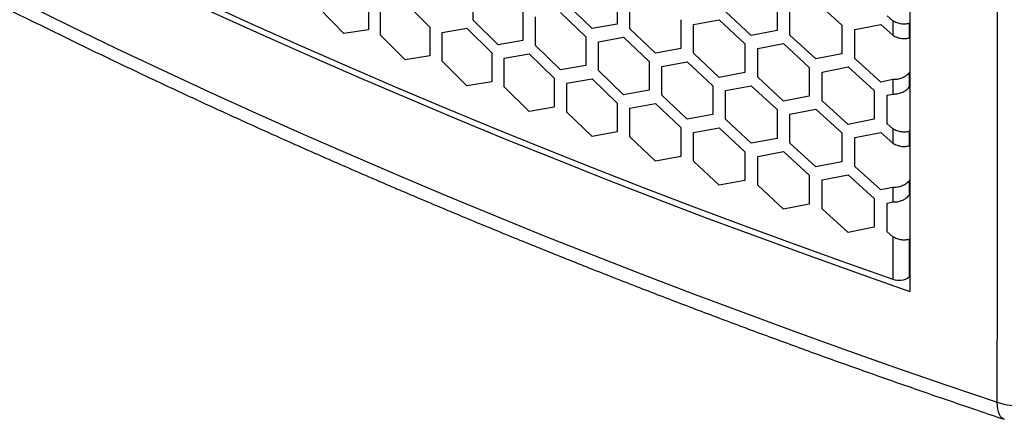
# Model space of a CAD drawing. Header units: millimetres. Extents: x 26293 to 29282, y 1612 to 3704.
# Tile 15 of 54: x 28705 to 28861, y 2438 to 2501. Entities that reach past the tile are written whole.
import ezdxf

# ---------------------------------------------------------------- set-up
doc = ezdxf.new("R2010")
doc.units = ezdxf.units.MM
doc.layers.add('1', color=7, linetype='Continuous')
doc.layers.add('5', color=251, linetype='Continuous')

msp = doc.modelspace()

# ---------------------------------------------------------------- linework, layer by layer
at = {"layer": '1'}
for p, q in [((28846.391, 3166.255), (28846.391, 2457.898)), ((28860.314, 3164.484), (28860.314, 2450.174)), ((28860.314, 2440.253), (28860.314, 2450.174))]:
    msp.add_line(p, q, dxfattribs=at)
at = {"layer": '1', "flags": 128}
for points in [[(28698.892, 2519.825), (28706.17, 2516.201), (28713.506, 2512.616), (28720.898, 2509.071), (28728.347, 2505.564), (28735.852, 2502.098), (28743.411, 2498.671), (28751.025, 2495.285), (28758.693, 2491.939), (28766.413, 2488.634), (28774.186, 2485.371), (28782.011, 2482.149), (28789.887, 2478.969), (28797.813, 2475.831), (28805.789, 2472.735), (28813.814, 2469.681), (28821.888, 2466.671), (28830.009, 2463.703), (28838.177, 2460.779), (28846.391, 2457.898)], [(28698.283, 2507.234), (28705.475, 2503.647), (28712.724, 2500.098), (28720.028, 2496.587), (28727.387, 2493.115), (28734.801, 2489.682), (28742.268, 2486.288), (28749.789, 2482.933), (28757.362, 2479.618), (28764.988, 2476.343), (28772.664, 2473.108), (28780.392, 2469.913), (28788.169, 2466.76), (28795.996, 2463.647), (28803.872, 2460.576), (28811.796, 2457.546), (28819.768, 2454.558), (28827.786, 2451.612), (28835.85, 2448.708), (28843.96, 2445.847), (28852.115, 2443.029), (28860.314, 2440.253)], [(28861.433, 2437.526), (28861.341, 2437.562), (28861.08, 2437.727), (28860.853, 2437.973), (28860.663, 2438.296), (28860.512, 2438.692), (28860.402, 2439.154), (28860.336, 2439.678), (28860.314, 2440.253)]]:
    msp.add_lwpolyline(points, dxfattribs=at)
at = {"layer": '1'}
msp.add_arc((28863.304, 2448.686), 8.947, 250.47259, 304.95498, dxfattribs=at)
msp.add_open_spline([(28482.497, 2656.378), (28483.296, 2655.585), (28485.612, 2653.288), (28489.495, 2649.506), (28494.168, 2645.038), (28498.908, 2640.594), (28503.714, 2636.174), (28508.586, 2631.779), (28513.523, 2627.408), (28518.525, 2623.062), (28523.591, 2618.742), (28528.721, 2614.448), (28533.915, 2610.18), (28539.172, 2605.938), (28544.492, 2601.723), (28549.875, 2597.534), (28555.32, 2593.373), (28560.826, 2589.24), (28566.394, 2585.135), (28572.022, 2581.058), (28577.711, 2577.009), (28583.46, 2572.989), (28589.268, 2568.999), (28595.136, 2565.037), (28601.062, 2561.106), (28607.046, 2557.204), (28613.089, 2553.333), (28619.188, 2549.492), (28625.344, 2545.682), (28631.557, 2541.904), (28637.826, 2538.156), (28644.15, 2534.441), (28650.529, 2530.757), (28656.962, 2527.106), (28663.45, 2523.487), (28669.991, 2519.9), (28676.585, 2516.347), (28683.231, 2512.827), (28689.93, 2509.341), (28696.68, 2505.888), (28703.481, 2502.47), (28710.333, 2499.085), (28717.235, 2495.735), (28724.186, 2492.42), (28731.186, 2489.14), (28738.235, 2485.895), (28745.331, 2482.686), (28752.475, 2479.512), (28759.666, 2476.375), (28766.903, 2473.273), (28774.186, 2470.208), (28781.514, 2467.18), (28788.887, 2464.188), (28796.304, 2461.233), (28803.765, 2458.316), (28811.269, 2455.436), (28818.815, 2452.594), (28826.403, 2449.79), (28834.032, 2447.024), (28841.703, 2444.296), (28849.413, 2441.607), (28855.994, 2439.354), (28860.011, 2438.004), (28861.433, 2437.526)], degree=3, knots=[0, 0, 0, 0, 0.0087723, 0.0254131, 0.0420544, 0.0586964, 0.0753391, 0.0919824, 0.1086263, 0.1252707, 0.1419157, 0.158561, 0.1752068, 0.191853, 0.2084995, 0.2251463, 0.2417934, 0.2584407, 0.2750883, 0.291736, 0.3083839, 0.3250319, 0.34168, 0.3583282, 0.3749765, 0.3916248, 0.4082731, 0.4249214, 0.4415697, 0.458218, 0.4748661, 0.4915143, 0.5081623, 0.5248102, 0.541458, 0.5581057, 0.5747533, 0.5914007, 0.608048, 0.6246951, 0.641342, 0.6579888, 0.6746353, 0.6912817, 0.7079279, 0.7245739, 0.7412197, 0.7578653, 0.7745107, 0.7911559, 0.8078009, 0.8244456, 0.8410901, 0.8577345, 0.8743785, 0.8910224, 0.9076661, 0.9243095, 0.9409527, 0.9575957, 0.9742385, 0.990881, 1, 1, 1, 1], dxfattribs=at)
at = {"layer": '5'}
for p, q in [((28776.838, 2501.087), (28776.838, 2505.669)), ((28799.799, 2505.043), (28799.799, 2500.46)), ((28756.253, 2498.929), (28752.374, 2502.914)), ((28760.145, 2504.118), (28760.145, 2499.535)), ((28762.097, 2498.697), (28762.097, 2503.28)), ((28766.009, 2503.902), (28769.935, 2499.953)), ((28795.775, 2499.747), (28791.764, 2503.626)), ((28801.816, 2499.676), (28801.816, 2504.258)), ((28825.233, 2504.021), (28825.233, 2499.439)), ((28827.289, 2498.689), (28827.289, 2503.271)), ((28831.409, 2504.069), (28835.541, 2500.297)), ((28784.776, 2502.423), (28784.776, 2497.84)), ((28786.768, 2497.035), (28786.768, 2501.618)), ((28790.763, 2502.307), (28794.771, 2498.425)), ((28821.132, 2498.657), (28817.042, 2502.469)), ((28843.661, 2500.966), (28842.801, 2501.74)), ((28769.935, 2499.953), (28769.935, 2495.371)), ((28771.903, 2499.128), (28775.849, 2499.777)), ((28775.849, 2499.777), (28779.808, 2495.855)), ((28780.8, 2497.167), (28776.838, 2501.087)), ((28799.799, 2500.46), (28795.775, 2499.747)), ((28805.859, 2495.823), (28801.816, 2499.676)), ((28809.915, 2501.146), (28809.915, 2496.564)), ((28811.947, 2500.375), (28816.021, 2501.132)), ((28811.947, 2495.793), (28811.947, 2500.375)), ((28816.021, 2501.132), (28820.108, 2497.318)), ((28835.541, 2500.297), (28835.541, 2495.714)), ((28837.612, 2499.56), (28841.762, 2500.386)), ((28841.762, 2500.386), (28843.661, 2498.674)), ((28843.661, 2500.966), (28843.661, 2498.674)), ((28846.391, 2500.563), (28846.289, 2500.561)), ((28846.289, 2500.561), (28846.289, 2498.27)), ((28760.145, 2499.535), (28756.253, 2498.929)), ((28766.009, 2494.738), (28762.097, 2498.697)), ((28771.903, 2494.546), (28771.903, 2499.128)), ((28794.771, 2498.425), (28794.771, 2493.842)), ((28796.78, 2497.633), (28800.807, 2498.349)), ((28800.807, 2498.349), (28804.847, 2494.494)), ((28825.233, 2499.439), (28821.132, 2498.657)), ((28831.409, 2494.905), (28827.289, 2498.689)), ((28837.612, 2494.978), (28837.612, 2499.56)), ((28846.289, 2498.27), (28846.391, 2498.272)), ((28784.776, 2497.84), (28780.8, 2497.167)), ((28790.763, 2493.142), (28786.768, 2497.035)), ((28796.78, 2493.051), (28796.78, 2497.633)), ((28809.915, 2496.564), (28805.859, 2495.823)), ((28820.108, 2497.318), (28820.108, 2492.736)), ((28822.156, 2496.56), (28826.261, 2497.345)), ((28822.156, 2491.978), (28822.156, 2496.56)), ((28826.261, 2497.345), (28830.378, 2493.558)), ((28769.935, 2495.371), (28766.009, 2494.738)), ((28779.808, 2495.855), (28779.808, 2491.273)), ((28781.793, 2495.043), (28785.772, 2495.719)), ((28781.793, 2490.461), (28781.793, 2495.043)), ((28785.772, 2495.719), (28789.763, 2491.823)), ((28816.021, 2491.967), (28811.947, 2495.793)), ((28835.541, 2495.714), (28831.409, 2494.905)), ((28841.762, 2491.222), (28837.612, 2494.978)), ((28775.849, 2490.613), (28771.903, 2494.546)), ((28794.771, 2493.842), (28790.763, 2493.142)), ((28804.847, 2494.494), (28804.847, 2489.912)), ((28806.872, 2493.716), (28810.931, 2494.46)), ((28806.872, 2489.134), (28806.872, 2493.716)), ((28810.931, 2494.46), (28815.002, 2490.632)), ((28830.378, 2493.558), (28830.378, 2488.976)), ((28832.441, 2492.815), (28836.576, 2493.627)), ((28836.576, 2493.627), (28840.723, 2489.868)), ((28800.807, 2489.185), (28796.78, 2493.051)), ((28820.108, 2492.736), (28816.021, 2491.967)), ((28826.261, 2488.18), (28822.156, 2491.978)), ((28832.441, 2488.233), (28832.441, 2492.815)), ((28846.391, 2492.866), (28846.289, 2492.689)), ((28846.289, 2492.689), (28846.289, 2490.398)), ((28779.808, 2491.273), (28775.849, 2490.613)), ((28785.772, 2486.555), (28781.793, 2490.461)), ((28789.763, 2491.823), (28789.763, 2487.241)), ((28791.764, 2491.025), (28795.775, 2491.728)), ((28791.764, 2486.443), (28791.764, 2491.025)), ((28795.775, 2491.728), (28799.799, 2487.859)), ((28815.002, 2490.632), (28815.002, 2486.049)), ((28817.042, 2489.867), (28821.132, 2490.638)), ((28821.132, 2490.638), (28825.233, 2486.838)), ((28843.661, 2491.603), (28841.762, 2491.222)), ((28843.661, 2491.603), (28843.661, 2489.312)), ((28846.289, 2490.398), (28846.391, 2490.574)), ((28804.847, 2489.912), (28800.807, 2489.185)), ((28810.931, 2485.295), (28806.872, 2489.134)), ((28817.042, 2485.285), (28817.042, 2489.867)), ((28830.378, 2488.976), (28826.261, 2488.18)), ((28840.723, 2489.868), (28840.723, 2485.286)), ((28842.801, 2489.139), (28843.661, 2489.312)), ((28842.801, 2484.556), (28842.801, 2489.139)), ((28789.763, 2487.241), (28785.772, 2486.555)), ((28799.799, 2487.859), (28799.799, 2483.277)), ((28801.816, 2487.074), (28805.859, 2487.804)), ((28805.859, 2487.804), (28809.915, 2483.962)), ((28836.576, 2484.463), (28832.441, 2488.233)), ((28795.775, 2482.563), (28791.764, 2486.443)), ((28801.816, 2482.492), (28801.816, 2487.074)), ((28815.002, 2486.049), (28810.931, 2485.295)), ((28825.233, 2486.838), (28825.233, 2482.255)), ((28827.289, 2486.087), (28831.409, 2486.886)), ((28827.289, 2481.505), (28827.289, 2486.087)), ((28831.409, 2486.886), (28835.541, 2483.113)), ((28821.132, 2481.474), (28817.042, 2485.285)), ((28840.723, 2485.286), (28836.576, 2484.463)), ((28843.661, 2483.782), (28842.801, 2484.556)), ((28799.799, 2483.277), (28795.775, 2482.563)), ((28805.859, 2478.639), (28801.816, 2482.492)), ((28809.915, 2483.962), (28809.915, 2479.38)), ((28811.947, 2483.191), (28816.021, 2483.948)), ((28811.947, 2478.609), (28811.947, 2483.191)), ((28816.021, 2483.948), (28820.108, 2480.134)), ((28835.541, 2483.113), (28835.541, 2478.531)), ((28837.612, 2482.376), (28841.762, 2483.203)), ((28841.762, 2483.203), (28843.661, 2481.491)), ((28843.661, 2483.782), (28843.661, 2481.491)), ((28846.391, 2483.38), (28846.289, 2483.378)), ((28846.289, 2483.378), (28846.289, 2481.087)), ((28825.233, 2482.255), (28821.132, 2481.474)), ((28831.409, 2477.721), (28827.289, 2481.505)), ((28837.612, 2477.794), (28837.612, 2482.376)), ((28846.289, 2481.087), (28846.391, 2481.088)), ((28809.915, 2479.38), (28805.859, 2478.639)), ((28820.108, 2480.134), (28820.108, 2475.552)), ((28822.156, 2479.377), (28826.261, 2480.161)), ((28822.156, 2474.795), (28822.156, 2479.377)), ((28826.261, 2480.161), (28830.378, 2476.375)), ((28816.021, 2474.784), (28811.947, 2478.609)), ((28835.541, 2478.531), (28831.409, 2477.721)), ((28841.762, 2474.038), (28837.612, 2477.794)), ((28830.378, 2476.375), (28830.378, 2471.793)), ((28832.441, 2475.631), (28836.576, 2476.444)), ((28836.576, 2476.444), (28840.723, 2472.685)), ((28820.108, 2475.552), (28816.021, 2474.784)), ((28826.261, 2470.997), (28822.156, 2474.795)), ((28832.441, 2471.049), (28832.441, 2475.631)), ((28846.391, 2475.682), (28846.289, 2475.506)), ((28846.289, 2475.506), (28846.289, 2473.215)), ((28843.661, 2474.419), (28841.762, 2474.038)), ((28843.661, 2474.419), (28843.661, 2472.128)), ((28846.289, 2473.215), (28846.391, 2473.391)), ((28830.378, 2471.793), (28826.261, 2470.997)), ((28840.723, 2472.685), (28840.723, 2468.102)), ((28842.801, 2471.955), (28843.661, 2472.128)), ((28842.801, 2467.373), (28842.801, 2471.955)), ((28836.576, 2467.279), (28832.441, 2471.049)), ((28840.723, 2468.102), (28836.576, 2467.279)), ((28843.661, 2466.598), (28842.801, 2467.373)), ((28843.661, 2466.598), (28843.661, 2459.841)), ((28843.661, 2466.598), (28843.661, 2464.307)), ((28846.391, 2466.196), (28846.289, 2466.194)), ((28846.289, 2466.194), (28846.289, 2460.182)), ((28846.391, 2460.271), (28846.289, 2460.182))]:
    msp.add_line(p, q, dxfattribs=at)
at = {"layer": '5', "flags": 128}
msp.add_lwpolyline([(28698.211, 2521.16), (28705.392, 2517.578), (28712.63, 2514.033), (28719.923, 2510.527), (28727.271, 2507.059), (28734.673, 2503.63), (28742.129, 2500.24), (28749.638, 2496.889), (28757.2, 2493.578), (28764.814, 2490.306), (28772.478, 2487.075), (28780.194, 2483.884), (28787.959, 2480.734), (28795.774, 2477.624), (28803.637, 2474.556), (28811.548, 2471.529), (28819.507, 2468.544), (28827.513, 2465.601), (28835.564, 2462.7), (28843.661, 2459.841)], dxfattribs=at)
at = {"layer": '5'}
msp.add_arc((28844.648, 2462.533), 2.867, 249.86506, 304.92759, dxfattribs=at)
for points in [[(28846.289, 2500.561), (28846.129, 2500.513), (28845.809, 2500.415), (28845.104, 2500.434), (28844.341, 2500.598), (28843.888, 2500.843), (28843.661, 2500.966)], [(28843.661, 2498.674), (28843.888, 2498.552), (28844.341, 2498.306), (28845.104, 2498.143), (28845.809, 2498.124), (28846.129, 2498.222), (28846.289, 2498.27)], [(28846.289, 2492.689), (28846.129, 2492.516), (28845.809, 2492.171), (28845.104, 2491.816), (28844.341, 2491.607), (28843.888, 2491.604), (28843.661, 2491.603)], [(28843.661, 2489.312), (28843.888, 2489.313), (28844.341, 2489.316), (28845.104, 2489.525), (28845.809, 2489.88), (28846.129, 2490.225), (28846.289, 2490.398)], [(28846.289, 2483.378), (28846.129, 2483.329), (28845.809, 2483.232), (28845.104, 2483.25), (28844.341, 2483.414), (28843.888, 2483.659), (28843.661, 2483.782)], [(28843.661, 2481.491), (28843.888, 2481.368), (28844.341, 2481.123), (28845.104, 2480.959), (28845.809, 2480.941), (28846.129, 2481.038), (28846.289, 2481.087)], [(28846.289, 2475.506), (28846.129, 2475.333), (28845.809, 2474.987), (28845.104, 2474.633), (28844.341, 2474.424), (28843.888, 2474.421), (28843.661, 2474.419)], [(28843.661, 2472.128), (28843.888, 2472.129), (28844.341, 2472.133), (28845.104, 2472.341), (28845.809, 2472.696), (28846.129, 2473.042), (28846.289, 2473.215)], [(28846.289, 2466.194), (28846.129, 2466.145), (28845.809, 2466.048), (28845.104, 2466.066), (28844.341, 2466.23), (28843.888, 2466.476), (28843.661, 2466.598)]]:
    msp.add_open_spline(points, degree=3, dxfattribs=at)

doc.saveas('drawing.dxf')
